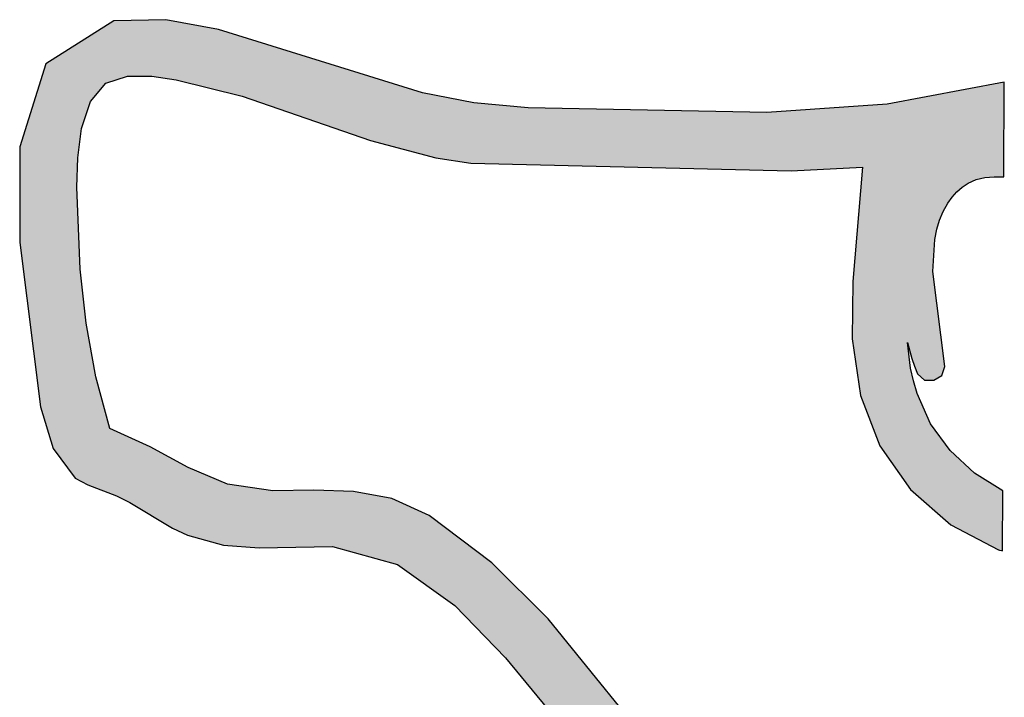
# Model space of a CAD drawing. Extents: x 1.5 to 29.6, y -198.1 to -103.6.
# Tile 4 of 35: x 1.5 to 6.2, y -171 to -167.8. Entities that reach past the tile are written whole.
import ezdxf

# ---------------------------------------------------------------- set-up
doc = ezdxf.new("R2010")
doc.units = 0
doc.layers.add('LAYER_3', color=7, linetype='CONTINUOUS')

# ---------------------------------------------------------------- blocks, each defined once
blk = doc.blocks.new('*U27')
at = {"layer": 'LAYER_3', "color": 1}
for points in [[(1.9871, -168.1212), (1.9689, -167.8489), (1.9871, -167.8373)], [(2.0004, -168.1167), (1.9871, -167.8373), (2.0004, -167.8371)], [(1.9871, -168.1212), (1.9871, -167.8373), (2.0004, -168.1167)], [(2.0524, -168.0993), (2.0004, -167.8371), (2.0524, -167.8361)], [(2.0004, -168.1167), (2.0004, -167.8371), (2.0524, -168.0993)], [(2.0642, -168.0994), (2.0524, -167.8361), (2.0642, -167.8358)], [(2.0524, -168.0993), (2.0524, -167.8361), (2.0642, -168.0994)], [(2.1595, -168.0998), (2.0642, -167.8358), (2.1595, -167.834)], [(2.0642, -168.0994), (2.0642, -167.8358), (2.1595, -168.0998)], [(2.1681, -168.0999), (2.1595, -167.834), (2.1681, -167.8338)], [(2.1595, -168.0998), (2.1595, -167.834), (2.1681, -168.0999)], [(2.2339, -168.1097), (2.1681, -167.8338), (2.2339, -167.8325)], [(2.1681, -168.0999), (2.1681, -167.8338), (2.2339, -168.1097)], [(2.2339, -168.1097), (2.2339, -167.8325), (2.2656, -168.1145)], [(2.2656, -168.1145), (2.2339, -167.8325), (2.2656, -167.8383)], [(1.9505, -168.1335), (1.902, -167.8915), (1.9505, -167.8606)], [(1.9689, -168.1273), (1.9505, -167.8606), (1.9689, -167.8489)], [(1.9505, -168.1335), (1.9505, -167.8606), (1.9689, -168.1273)], [(1.9689, -168.1273), (1.9689, -167.8489), (1.9871, -168.1212)], [(2.2656, -168.1145), (2.2656, -167.8383), (2.2833, -168.1171)], [(2.2833, -168.1171), (2.2656, -167.8383), (2.2833, -167.8416)], [(2.2833, -168.1171), (2.2833, -167.8416), (2.337, -168.1305)], [(2.337, -168.1305), (2.2833, -167.8416), (2.337, -167.8514)], [(2.337, -168.1305), (2.337, -167.8514), (2.3392, -168.1311)], [(2.3392, -168.1311), (2.337, -167.8514), (2.3392, -167.8518)], [(2.3392, -168.1311), (2.3392, -167.8518), (2.4838, -168.1672)], [(2.4838, -168.1672), (2.3392, -167.8518), (2.4838, -167.8783)], [(2.4838, -168.1672), (2.4838, -167.8783), (2.5067, -168.1729)], [(2.5067, -168.1729), (2.4838, -167.8783), (2.5067, -167.8854)], [(1.856, -168.2845), (1.8354, -167.9338), (1.856, -167.9207)], [(1.8639, -168.26), (1.856, -167.9207), (1.8639, -167.9157)], [(1.856, -168.2845), (1.856, -167.9207), (1.8639, -168.26)], [(1.8767, -168.2204), (1.8639, -167.9157), (1.8767, -167.9075)], [(1.8639, -168.26), (1.8639, -167.9157), (1.8767, -168.2204)], [(1.902, -168.1906), (1.8767, -167.9075), (1.902, -167.8915)], [(1.8767, -168.2204), (1.8767, -167.9075), (1.902, -168.1906)], [(1.902, -168.1906), (1.902, -167.8915), (1.9505, -168.1335)], [(2.5067, -168.1729), (2.5067, -167.8854), (2.5267, -168.1779)], [(2.5267, -168.1779), (2.5067, -167.8854), (2.5267, -167.8917)], [(2.5267, -168.1779), (2.5267, -167.8917), (2.5949, -168.1949)], [(2.5949, -168.1949), (2.5267, -167.8917), (2.5949, -167.9129)], [(2.5949, -168.1949), (2.5949, -167.9129), (2.6765, -168.223)], [(2.6765, -168.223), (2.5949, -167.9129), (2.6765, -167.9384)], [(1.8051, -170.0027), (1.6999, -168.02), (1.8051, -167.9531)], [(1.8126, -170.0067), (1.8051, -167.9531), (1.8126, -167.9483)], [(1.8051, -170.0027), (1.8051, -167.9531), (1.8126, -170.0067)], [(1.8167, -168.4858), (1.8126, -167.9483), (1.8167, -167.9457)], [(1.8126, -168.6256), (1.8126, -167.9483), (1.8167, -168.4858)], [(1.828, -168.4024), (1.8167, -167.9457), (1.828, -167.9385)], [(1.8167, -168.4858), (1.8167, -167.9457), (1.828, -168.4024)], [(1.8354, -168.3481), (1.828, -167.9385), (1.8354, -167.9338)], [(1.828, -168.4024), (1.828, -167.9385), (1.8354, -168.3481)], [(1.8354, -168.3481), (1.8354, -167.9338), (1.856, -168.2845)], [(2.6765, -168.223), (2.6765, -167.9384), (2.741, -168.2452)], [(2.741, -168.2452), (2.6765, -167.9384), (2.741, -167.9585)], [(2.741, -168.2452), (2.741, -167.9585), (2.9354, -168.3122)], [(2.9354, -168.3122), (2.741, -167.9585), (2.9354, -168.0191)], [(1.6999, -169.863), (1.665, -168.0422), (1.6999, -168.02)], [(1.6999, -169.863), (1.6999, -168.02), (1.8051, -170.0027)], [(2.9354, -168.3122), (2.9354, -168.0191), (3.0235, -168.3425)], [(3.0235, -168.3425), (2.9354, -168.0191), (3.0235, -168.0465)], [(1.665, -169.7479), (1.6398, -168.1227), (1.665, -168.0422)], [(1.665, -169.7479), (1.665, -168.0422), (1.6999, -169.863)], [(3.0235, -168.3425), (3.0235, -168.0465), (3.1221, -168.3765)], [(3.1221, -168.3765), (3.0235, -168.0465), (3.1221, -168.0773)], [(3.1221, -168.3765), (3.1221, -168.0773), (3.2029, -168.4043)], [(3.2029, -168.4043), (3.1221, -168.0773), (3.2029, -168.1025)], [(3.2029, -168.4043), (3.2029, -168.1025), (3.3033, -168.4311)], [(3.3033, -168.4311), (3.2029, -168.1025), (3.3033, -168.1338)], [(1.6398, -169.6646), (1.5422, -168.4342), (1.6398, -168.1227)], [(1.6398, -169.6646), (1.6398, -168.1227), (1.665, -169.7479)], [(3.3033, -168.4311), (3.3033, -168.1338), (3.3308, -168.4385)], [(3.3308, -168.4385), (3.3033, -168.1338), (3.3308, -168.1424)], [(3.3308, -168.4385), (3.3308, -168.1424), (3.4486, -168.47)], [(3.4486, -168.47), (3.3308, -168.1424), (3.4486, -168.1791)], [(6.0329, -168.6069), (6.0047, -168.1651), (6.0329, -168.1598)], [(6.0632, -168.593), (6.0329, -168.1598), (6.0632, -168.1541)], [(6.0329, -168.6069), (6.0329, -168.1598), (6.0632, -168.593)], [(6.0703, -168.5897), (6.0632, -168.1541), (6.0703, -168.1527)], [(6.0632, -168.593), (6.0632, -168.1541), (6.0703, -168.5897)], [(6.1119, -168.5798), (6.0703, -168.1527), (6.1119, -168.1449)], [(6.0703, -168.5897), (6.0703, -168.1527), (6.1119, -168.5798)], [(6.1564, -168.5757), (6.1119, -168.1449), (6.1564, -168.1366)], [(6.1119, -168.5798), (6.1119, -168.1449), (6.1564, -168.5757)], [(6.1771, -168.5759), (6.1564, -168.1366), (6.1771, -168.1327)], [(6.1564, -168.5757), (6.1564, -168.1366), (6.1771, -168.5759)], [(6.1816, -168.5759), (6.1771, -168.1327), (6.1816, -168.1319)], [(6.1771, -168.5759), (6.1771, -168.1327), (6.1816, -168.5759)], [(6.1817, -168.5759), (6.1816, -168.1319), (6.1817, -168.1318)], [(6.1816, -168.5759), (6.1816, -168.1319), (6.1817, -168.5759)], [(6.1825, -168.5759), (6.1817, -168.1318), (6.1825, -168.1317)], [(6.1817, -168.5759), (6.1817, -168.1318), (6.1825, -168.5759)], [(6.1913, -168.5759), (6.1825, -168.1317), (6.1913, -168.13)], [(6.1825, -168.5759), (6.1825, -168.1317), (6.1913, -168.5759)], [(6.196, -168.576), (6.1913, -168.13), (6.196, -168.1292)], [(6.1913, -168.5759), (6.1913, -168.13), (6.196, -168.576)], [(6.197, -168.576), (6.196, -168.1292), (6.197, -168.129)], [(6.196, -168.576), (6.196, -168.1292), (6.197, -168.576)], [(6.2025, -168.576), (6.197, -168.129), (6.2025, -168.1279)], [(6.197, -168.576), (6.197, -168.129), (6.2025, -168.576)], [(6.2025, -168.576), (6.2025, -168.1279), (6.2041, -168.1276)], [(3.4486, -168.47), (3.4486, -168.1791), (3.4815, -168.4787)], [(3.4815, -168.4787), (3.4486, -168.1791), (3.4815, -168.1853)], [(3.4815, -168.4787), (3.4815, -168.1853), (3.5126, -168.487)], [(3.5126, -168.487), (3.4815, -168.1853), (3.5126, -168.1912)], [(3.5126, -168.487), (3.5126, -168.1912), (3.6026, -168.5004)], [(3.6026, -168.5004), (3.5126, -168.1912), (3.6026, -168.2083)], [(3.6026, -168.5004), (3.6026, -168.2083), (3.6774, -168.5114)], [(3.6774, -168.5114), (3.6026, -168.2083), (3.6774, -168.2226)], [(5.7661, -169.436), (5.7606, -168.2108), (5.7661, -168.2098)], [(5.7735, -169.4583), (5.7661, -168.2098), (5.7735, -168.2084)], [(5.7661, -169.436), (5.7661, -168.2098), (5.7735, -169.4583)], [(5.7784, -169.4729), (5.7735, -168.2084), (5.7784, -168.2075)], [(5.7735, -169.4583), (5.7735, -168.2084), (5.7784, -169.4729)], [(5.7784, -169.4729), (5.7784, -168.2075), (5.7785, -169.473)], [(5.7785, -169.473), (5.7784, -168.2075), (5.7785, -168.2075)], [(5.7908, -169.5025), (5.7785, -168.2075), (5.7908, -168.2052)], [(5.7785, -169.473), (5.7785, -168.2075), (5.7908, -169.5025)], [(5.792, -169.5054), (5.7908, -168.2052), (5.792, -168.205)], [(5.7908, -169.5025), (5.7908, -168.2052), (5.792, -169.5054)], [(5.7935, -169.5088), (5.792, -168.205), (5.7935, -168.2047)], [(5.792, -169.5054), (5.792, -168.205), (5.7935, -169.5088)], [(5.7998, -169.5145), (5.7935, -168.2047), (5.7998, -168.2035)], [(5.7935, -169.5088), (5.7935, -168.2047), (5.7998, -169.5145)], [(5.8127, -169.526), (5.7998, -168.2035), (5.8127, -168.2011)], [(5.7998, -169.5145), (5.7998, -168.2035), (5.8127, -169.526)], [(5.8129, -169.5262), (5.8127, -168.2011), (5.8129, -168.201)], [(5.8127, -169.526), (5.8127, -168.2011), (5.8129, -169.5262)], [(5.8266, -169.5384), (5.8129, -168.201), (5.8266, -168.1985)], [(5.8129, -169.5262), (5.8129, -168.201), (5.8266, -169.5384)], [(5.8553, -169.539), (5.8266, -168.1985), (5.8553, -168.1931)], [(5.8266, -169.5384), (5.8266, -168.1985), (5.8553, -169.539)], [(5.8654, -169.5392), (5.8553, -168.1931), (5.8654, -168.1912)], [(5.8553, -169.539), (5.8553, -168.1931), (5.8654, -169.5392)], [(5.8707, -168.9444), (5.8654, -168.1912), (5.8707, -168.1902)], [(5.8654, -169.0244), (5.8654, -168.1912), (5.8707, -168.9444)], [(5.8754, -168.8734), (5.8707, -168.1902), (5.8754, -168.1893)], [(5.8707, -168.9444), (5.8707, -168.1902), (5.8754, -168.8734)], [(5.8854, -168.8246), (5.8754, -168.1893), (5.8854, -168.1874)], [(5.8754, -168.8734), (5.8754, -168.1893), (5.8854, -168.8246)], [(5.898, -168.7812), (5.8854, -168.1874), (5.898, -168.1851)], [(5.8854, -168.8246), (5.8854, -168.1874), (5.898, -168.7812)], [(5.9083, -168.7562), (5.898, -168.1851), (5.9083, -168.1831)], [(5.898, -168.7812), (5.898, -168.1851), (5.9083, -168.7562)], [(5.9147, -168.7407), (5.9083, -168.1831), (5.9147, -168.1819)], [(5.9083, -168.7562), (5.9083, -168.1831), (5.9147, -168.7407)], [(5.9219, -168.7276), (5.9147, -168.1819), (5.9219, -168.1806)], [(5.9147, -168.7407), (5.9147, -168.1819), (5.9219, -168.7276)], [(5.9367, -168.7008), (5.9219, -168.1806), (5.9367, -168.1778)], [(5.9219, -168.7276), (5.9219, -168.1806), (5.9367, -168.7008)], [(5.9477, -168.6852), (5.9367, -168.1778), (5.9477, -168.1757)], [(5.9367, -168.7008), (5.9367, -168.1778), (5.9477, -168.6852)], [(5.9505, -168.6813), (5.9477, -168.1757), (5.9505, -168.1752)], [(5.9477, -168.6852), (5.9477, -168.1757), (5.9505, -168.6813)], [(5.957, -168.6721), (5.9505, -168.1752), (5.957, -168.174)], [(5.9505, -168.6813), (5.9505, -168.1752), (5.957, -168.6721)], [(5.9795, -168.6474), (5.957, -168.174), (5.9795, -168.1698)], [(5.957, -168.6721), (5.957, -168.174), (5.9795, -168.6474)], [(6.0047, -168.626), (5.9795, -168.1698), (6.0047, -168.1651)], [(5.9795, -168.6474), (5.9795, -168.1698), (6.0047, -168.626)], [(6.0047, -168.626), (6.0047, -168.1651), (6.0329, -168.6069)], [(3.6774, -168.5114), (3.6774, -168.2226), (3.6918, -168.5118)], [(3.6918, -168.5118), (3.6774, -168.2226), (3.6918, -168.2253)], [(3.6918, -168.5118), (3.6918, -168.2253), (3.7782, -168.5139)], [(3.7782, -168.5139), (3.6918, -168.2253), (3.7782, -168.2333)], [(3.7782, -168.5139), (3.7782, -168.2333), (3.8415, -168.5154)], [(3.8415, -168.5154), (3.7782, -168.2333), (3.8415, -168.2392)], [(3.8415, -168.5154), (3.8415, -168.2392), (3.9494, -168.518)], [(3.9494, -168.518), (3.8415, -168.2392), (3.9494, -168.2491)], [(3.9494, -168.518), (3.9494, -168.2491), (4.0449, -168.5203)], [(4.0449, -168.5203), (3.9494, -168.2491), (4.0449, -168.2511)], [(4.0449, -168.5203), (4.0449, -168.2511), (4.3913, -168.5286)], [(4.3913, -168.5286), (4.0449, -168.2511), (4.3913, -168.2581)], [(5.2933, -168.5427), (5.264, -168.2589), (5.2933, -168.2569)], [(5.3164, -168.5415), (5.2933, -168.2569), (5.3164, -168.2552)], [(5.2933, -168.5427), (5.2933, -168.2569), (5.3164, -168.5415)], [(5.4315, -168.5352), (5.3164, -168.2552), (5.4315, -168.2471)], [(5.3164, -168.5415), (5.3164, -168.2552), (5.4315, -168.5352)], [(5.4842, -168.5324), (5.4315, -168.2471), (5.4842, -168.2434)], [(5.4315, -168.5352), (5.4315, -168.2471), (5.4842, -168.5324)], [(5.4862, -168.5323), (5.4842, -168.2434), (5.4862, -168.2433)], [(5.4842, -168.5324), (5.4842, -168.2434), (5.4862, -168.5323)], [(5.516, -168.5306), (5.4862, -168.2433), (5.516, -168.2412)], [(5.4862, -168.5323), (5.4862, -168.2433), (5.516, -168.5306)], [(5.5176, -168.5305), (5.516, -168.2412), (5.5176, -168.2411)], [(5.516, -168.5306), (5.516, -168.2412), (5.5176, -168.5305)], [(5.523, -168.5303), (5.5176, -168.2411), (5.523, -168.2407)], [(5.5176, -168.5305), (5.5176, -168.2411), (5.523, -168.5303)], [(5.532, -168.5298), (5.523, -168.2407), (5.532, -168.24)], [(5.523, -168.5303), (5.523, -168.2407), (5.532, -168.5298)], [(5.5398, -169.6543), (5.532, -168.24), (5.5398, -168.2395)], [(5.532, -169.6342), (5.532, -168.24), (5.5398, -169.6543)], [(5.5685, -169.7287), (5.5398, -168.2395), (5.5685, -168.2375)], [(5.5398, -169.6543), (5.5398, -168.2395), (5.5685, -169.7287)], [(5.603, -169.8181), (5.5685, -168.2375), (5.603, -168.2351)], [(5.5685, -169.7287), (5.5685, -168.2375), (5.603, -169.8181)], [(5.6154, -169.8501), (5.603, -168.2351), (5.6154, -168.2342)], [(5.603, -169.8181), (5.603, -168.2351), (5.6154, -169.8501)], [(5.6257, -169.8647), (5.6154, -168.2342), (5.6257, -168.2335)], [(5.6154, -169.8501), (5.6154, -168.2342), (5.6257, -169.8647)], [(5.6427, -169.889), (5.6257, -168.2335), (5.6427, -168.2323)], [(5.6257, -169.8647), (5.6257, -168.2335), (5.6427, -169.889)], [(5.6488, -169.8976), (5.6427, -168.2323), (5.6488, -168.2318)], [(5.6427, -169.889), (5.6427, -168.2323), (5.6488, -169.8976)], [(5.6629, -169.9177), (5.6488, -168.2318), (5.6629, -168.2292)], [(5.6488, -169.8976), (5.6488, -168.2318), (5.6629, -169.9177)], [(5.6789, -169.9404), (5.6629, -168.2292), (5.6789, -168.2262)], [(5.6629, -169.9177), (5.6629, -168.2292), (5.6789, -169.9404)], [(5.6949, -169.9632), (5.6789, -168.2262), (5.6949, -168.2232)], [(5.6789, -169.9404), (5.6789, -168.2262), (5.6949, -169.9632)], [(5.7, -169.9704), (5.6949, -168.2232), (5.7, -168.2222)], [(5.6949, -169.9632), (5.6949, -168.2232), (5.7, -169.9704)], [(5.7115, -169.9867), (5.7, -168.2222), (5.7115, -168.2201)], [(5.7, -169.9704), (5.7, -168.2222), (5.7115, -169.9867)], [(5.7451, -170.0346), (5.7115, -168.2201), (5.7451, -168.2138)], [(5.7115, -169.9867), (5.7115, -168.2201), (5.7451, -170.0346)], [(5.7489, -169.3736), (5.7451, -168.2138), (5.7489, -168.2131)], [(5.7451, -169.3602), (5.7451, -168.2138), (5.7489, -169.3736)], [(5.7534, -169.39), (5.7489, -168.2131), (5.7534, -168.2122)], [(5.7489, -169.3736), (5.7489, -168.2131), (5.7534, -169.39)], [(5.7605, -169.416), (5.7534, -168.2122), (5.7605, -168.2109)], [(5.7534, -169.39), (5.7534, -168.2122), (5.7605, -169.416)], [(5.7606, -169.4163), (5.7605, -168.2109), (5.7606, -168.2108)], [(5.7605, -169.416), (5.7605, -168.2109), (5.7606, -169.4163)], [(5.7606, -169.4163), (5.7606, -168.2108), (5.7661, -169.436)], [(4.3913, -168.5286), (4.3913, -168.2581), (4.4942, -168.5311)], [(4.4942, -168.5311), (4.3913, -168.2581), (4.4942, -168.2601)], [(4.4942, -168.5311), (4.4942, -168.2601), (4.5703, -168.533)], [(4.5703, -168.533), (4.4942, -168.2601), (4.5703, -168.2617)], [(4.5703, -168.533), (4.5703, -168.2617), (4.6082, -168.5339)], [(4.6082, -168.5339), (4.5703, -168.2617), (4.6082, -168.2624)], [(4.6082, -168.5339), (4.6082, -168.2624), (4.6245, -168.5343)], [(4.6245, -168.5343), (4.6082, -168.2624), (4.6245, -168.2628)], [(4.6245, -168.5343), (4.6245, -168.2628), (4.6619, -168.5352)], [(4.6619, -168.5352), (4.6245, -168.2628), (4.6619, -168.2635)], [(4.6619, -168.5352), (4.6619, -168.2635), (4.6816, -168.5356)], [(4.6816, -168.5356), (4.6619, -168.2635), (4.6816, -168.2639)], [(4.6816, -168.5356), (4.6816, -168.2639), (4.7443, -168.5372)], [(4.7443, -168.5372), (4.6816, -168.2639), (4.7443, -168.2652)], [(4.7443, -168.5372), (4.7443, -168.2652), (4.7642, -168.5376)], [(4.7642, -168.5376), (4.7443, -168.2652), (4.7642, -168.2656)], [(4.7642, -168.5376), (4.7642, -168.2656), (4.7978, -168.5385)], [(4.7978, -168.5385), (4.7642, -168.2656), (4.7978, -168.2662)], [(4.7978, -168.5385), (4.7978, -168.2662), (4.8065, -168.5387)], [(4.8065, -168.5387), (4.7978, -168.2662), (4.8065, -168.2664)], [(4.8065, -168.5387), (4.8065, -168.2664), (4.8146, -168.5389)], [(4.8146, -168.5389), (4.8065, -168.2664), (4.8146, -168.2666)], [(4.8146, -168.5389), (4.8146, -168.2666), (4.8222, -168.539)], [(4.8222, -168.539), (4.8146, -168.2666), (4.8222, -168.2667)], [(4.8222, -168.539), (4.8222, -168.2667), (4.8248, -168.5391)], [(4.8248, -168.5391), (4.8222, -168.2667), (4.8248, -168.2668)], [(4.8248, -168.5391), (4.8248, -168.2668), (4.8294, -168.5392)], [(4.8294, -168.5392), (4.8248, -168.2668), (4.8294, -168.2669)], [(4.8294, -168.5392), (4.8294, -168.2669), (4.8462, -168.5396)], [(4.8462, -168.5396), (4.8294, -168.2669), (4.8462, -168.2672)], [(4.8462, -168.5396), (4.8462, -168.2672), (4.8586, -168.5399)], [(4.8586, -168.5399), (4.8462, -168.2672), (4.8586, -168.2675)], [(4.8586, -168.5399), (4.8586, -168.2675), (4.8641, -168.5401)], [(4.8641, -168.5401), (4.8586, -168.2675), (4.8641, -168.2676)], [(4.8641, -168.5401), (4.8641, -168.2676), (4.8829, -168.5405)], [(4.8829, -168.5405), (4.8641, -168.2676), (4.8829, -168.268)], [(4.8829, -168.5405), (4.8829, -168.268), (4.9025, -168.541)], [(4.9025, -168.541), (4.8829, -168.268), (4.9025, -168.2684)], [(4.9025, -168.541), (4.9025, -168.2684), (4.9151, -168.5413)], [(4.9151, -168.5413), (4.9025, -168.2684), (4.9151, -168.2686)], [(4.9151, -168.5413), (4.9151, -168.2686), (4.9351, -168.5418)], [(4.9351, -168.5418), (4.9151, -168.2686), (4.9351, -168.269)], [(4.9351, -168.5418), (4.9351, -168.269), (4.9537, -168.5422)], [(4.9537, -168.5422), (4.9351, -168.269), (4.9537, -168.2694)], [(4.9537, -168.5422), (4.9537, -168.2694), (4.9631, -168.5424)], [(4.9631, -168.5424), (4.9537, -168.2694), (4.9631, -168.2696)], [(4.9631, -168.5424), (4.9631, -168.2696), (4.9737, -168.5427)], [(4.9737, -168.5427), (4.9631, -168.2696), (4.9737, -168.2698)], [(4.9737, -168.5427), (4.9737, -168.2698), (4.979, -168.5428)], [(4.979, -168.5428), (4.9737, -168.2698), (4.979, -168.2699)], [(4.979, -168.5428), (4.979, -168.2699), (5.0166, -168.5437)], [(5.0166, -168.5437), (4.979, -168.2699), (5.0166, -168.2707)], [(5.0166, -168.5437), (5.0166, -168.2707), (5.05, -168.5445)], [(5.05, -168.5445), (5.0166, -168.2707), (5.05, -168.2713)], [(5.05, -168.5445), (5.05, -168.2713), (5.0792, -168.5452)], [(5.0792, -168.5452), (5.05, -168.2713), (5.0792, -168.2719)], [(5.098, -168.5457), (5.0792, -168.2719), (5.098, -168.2706)], [(5.0792, -168.5452), (5.0792, -168.2719), (5.098, -168.5457)], [(5.1334, -168.5465), (5.098, -168.2706), (5.1334, -168.2681)], [(5.098, -168.5457), (5.098, -168.2706), (5.1334, -168.5465)], [(5.1954, -168.548), (5.1334, -168.2681), (5.1954, -168.2637)], [(5.1334, -168.5465), (5.1334, -168.2681), (5.1954, -168.548)], [(5.264, -168.5443), (5.1954, -168.2637), (5.264, -168.2589)], [(5.1954, -168.548), (5.1954, -168.2637), (5.264, -168.5443)], [(5.264, -168.5443), (5.264, -168.2589), (5.2933, -168.5427)], [(1.5422, -168.8886), (1.542, -168.8866), (1.5422, -168.4342)], [(1.5422, -168.8886), (1.5422, -168.4342), (1.6398, -169.6646)], [(5.532, -169.6342), (5.523, -168.6369), (5.532, -168.5298)], [(1.8126, -170.0067), (1.8126, -168.6256), (1.8167, -170.009)], [(1.8167, -170.009), (1.8126, -168.6256), (1.8167, -168.7284)], [(5.523, -169.6108), (5.5176, -168.7007), (5.523, -168.6369)], [(5.523, -169.6108), (5.523, -168.6369), (5.532, -169.6342)], [(5.516, -169.5623), (5.4862, -169.0725), (5.516, -168.7203)], [(5.5176, -169.5737), (5.516, -168.7203), (5.5176, -168.7007)], [(5.516, -169.5623), (5.516, -168.7203), (5.5176, -169.5737)], [(5.5176, -169.5737), (5.5176, -168.7007), (5.523, -169.6108)], [(1.8167, -170.009), (1.8167, -168.7284), (1.828, -170.0152)], [(1.828, -170.0152), (1.8167, -168.7284), (1.828, -169.0127)], [(1.828, -170.0152), (1.828, -169.0127), (1.8354, -170.0192)], [(1.8354, -170.0192), (1.828, -169.0127), (1.8354, -169.0803)], [(5.8654, -169.5392), (5.8654, -169.0244), (5.8707, -169.5393)], [(5.8707, -169.5393), (5.8654, -169.0244), (5.8707, -169.0668)], [(1.8354, -170.0192), (1.8354, -169.0803), (1.856, -170.0305)], [(1.856, -170.0305), (1.8354, -169.0803), (1.856, -169.2687)], [(5.4862, -169.3577), (5.4842, -169.3435), (5.4862, -169.0725)], [(5.4862, -169.3577), (5.4862, -169.0725), (5.516, -169.5623)], [(5.8707, -169.5393), (5.8707, -169.0668), (5.8754, -169.5364)], [(5.8754, -169.5364), (5.8707, -169.0668), (5.8754, -169.1045)], [(5.8754, -169.5364), (5.8754, -169.1045), (5.8854, -169.5303)], [(5.8854, -169.5303), (5.8754, -169.1045), (5.8854, -169.184)], [(5.8854, -169.5303), (5.8854, -169.184), (5.898, -169.5226)], [(5.898, -169.5226), (5.8854, -169.184), (5.898, -169.2843)], [(1.856, -170.0305), (1.856, -169.2687), (1.8639, -170.0348)], [(1.8639, -170.0348), (1.856, -169.2687), (1.8639, -169.3123)], [(1.8639, -170.0348), (1.8639, -169.3123), (1.8767, -170.0396)], [(1.8767, -170.0396), (1.8639, -169.3123), (1.8767, -169.3829)], [(5.898, -169.5226), (5.898, -169.2843), (5.9083, -169.5163)], [(5.9083, -169.5163), (5.898, -169.2843), (5.9083, -169.3662)], [(5.7451, -170.0346), (5.7451, -169.3602), (5.7489, -170.0399)], [(5.7489, -170.0399), (5.7451, -169.3602), (5.7489, -169.3892)], [(5.9083, -169.5163), (5.9083, -169.3662), (5.9147, -169.4965)], [(5.9147, -169.4965), (5.9083, -169.3662), (5.9147, -169.4167)], [(1.8767, -170.0396), (1.8767, -169.3829), (1.902, -170.0492)], [(1.902, -170.0492), (1.8767, -169.3829), (1.902, -169.5223)], [(5.7489, -170.0399), (5.7489, -169.3892), (5.7534, -170.0463)], [(5.7534, -170.0463), (5.7489, -169.3892), (5.7534, -169.4247)], [(5.9147, -169.4965), (5.9147, -169.4167), (5.9219, -169.4741)], [(5.7534, -170.0463), (5.7534, -169.4247), (5.7605, -170.0565)], [(5.7605, -170.0565), (5.7534, -169.4247), (5.7605, -169.4809)], [(5.7605, -170.0565), (5.7605, -169.4809), (5.7606, -170.0566)], [(5.7606, -170.0566), (5.7605, -169.4809), (5.7606, -169.4816)], [(5.7606, -170.0566), (5.7606, -169.4816), (5.7661, -170.0614)], [(5.7661, -170.0614), (5.7606, -169.4816), (5.7661, -169.507)], [(5.7661, -170.0614), (5.7661, -169.507), (5.7735, -170.0679)], [(5.7735, -170.0679), (5.7661, -169.507), (5.7735, -169.542)], [(1.902, -170.0492), (1.902, -169.5223), (1.9505, -170.0676)], [(1.9505, -170.0676), (1.902, -169.5223), (1.9505, -169.7007)], [(5.7735, -170.0679), (5.7735, -169.542), (5.7784, -170.0722)], [(5.7784, -170.0722), (5.7735, -169.542), (5.7784, -169.5589)], [(5.7784, -170.0722), (5.7784, -169.5589), (5.7785, -170.0722)], [(5.7785, -170.0722), (5.7784, -169.5589), (5.7785, -169.5591)], [(5.7785, -170.0722), (5.7785, -169.5591), (5.7908, -170.0831)], [(5.7908, -170.0831), (5.7785, -169.5591), (5.7908, -169.6021)], [(5.7908, -170.0831), (5.7908, -169.6021), (5.792, -170.0841)], [(5.792, -170.0841), (5.7908, -169.6021), (5.792, -169.6048)], [(5.792, -170.0841), (5.792, -169.6048), (5.7935, -170.0854)], [(5.7935, -170.0854), (5.792, -169.6048), (5.7935, -169.608)], [(5.7935, -170.0854), (5.7935, -169.608), (5.7998, -170.0909)], [(5.7998, -170.0909), (5.7935, -169.608), (5.7998, -169.6219)], [(5.7998, -170.0909), (5.7998, -169.6219), (5.8127, -170.1023)], [(5.8127, -170.1023), (5.7998, -169.6219), (5.8127, -169.6506)], [(5.8127, -170.1023), (5.8127, -169.6506), (5.8129, -170.1024)], [(5.8129, -170.1024), (5.8127, -169.6506), (5.8129, -169.6509)], [(5.8129, -170.1024), (5.8129, -169.6509), (5.8266, -170.1144)], [(5.8266, -170.1144), (5.8129, -169.6509), (5.8266, -169.6812)], [(1.9505, -170.0676), (1.9505, -169.7007), (1.9689, -170.0745)], [(1.9689, -170.0745), (1.9505, -169.7007), (1.9689, -169.7683)], [(5.8266, -170.1144), (5.8266, -169.6812), (5.8553, -170.1396)], [(5.8553, -170.1396), (5.8266, -169.6812), (5.8553, -169.7448)], [(5.8553, -170.1396), (5.8553, -169.7448), (5.8654, -170.1484)], [(5.8654, -170.1484), (5.8553, -169.7448), (5.8654, -169.7586)], [(1.9689, -170.0745), (1.9689, -169.7683), (1.9871, -170.0814)], [(1.9871, -170.0814), (1.9689, -169.7683), (1.9871, -169.7765)], [(1.9871, -170.0814), (1.9871, -169.7765), (2.0004, -170.0865)], [(2.0004, -170.0865), (1.9871, -169.7765), (2.0004, -169.7824)], [(2.0004, -170.0865), (2.0004, -169.7824), (2.0524, -170.1123)], [(2.0524, -170.1123), (2.0004, -169.7824), (2.0524, -169.8058)], [(5.8654, -170.1484), (5.8654, -169.7586), (5.8707, -170.1531)], [(5.8707, -170.1531), (5.8654, -169.7586), (5.8707, -169.7659)], [(5.8707, -170.1531), (5.8707, -169.7659), (5.8754, -170.1572)], [(5.8754, -170.1572), (5.8707, -169.7659), (5.8754, -169.7725)], [(5.8754, -170.1572), (5.8754, -169.7725), (5.8854, -170.166)], [(5.8854, -170.166), (5.8754, -169.7725), (5.8854, -169.7862)], [(5.8854, -170.166), (5.8854, -169.7862), (5.898, -170.177)], [(5.898, -170.177), (5.8854, -169.7862), (5.898, -169.8036)], [(2.0524, -170.1123), (2.0524, -169.8058), (2.0642, -170.1182)], [(2.0642, -170.1182), (2.0524, -169.8058), (2.0642, -169.8111)], [(2.0642, -170.1182), (2.0642, -169.8111), (2.1595, -170.1755)], [(2.1595, -170.1755), (2.0642, -169.8111), (2.1595, -169.8539)], [(5.898, -170.177), (5.898, -169.8036), (5.9083, -170.1861)], [(5.9083, -170.1861), (5.898, -169.8036), (5.9083, -169.8178)], [(5.9083, -170.1861), (5.9083, -169.8178), (5.9147, -170.1916)], [(5.9147, -170.1916), (5.9083, -169.8178), (5.9147, -169.8266)], [(5.9147, -170.1916), (5.9147, -169.8266), (5.9219, -170.1979)], [(5.9219, -170.1979), (5.9147, -169.8266), (5.9219, -169.8365)], [(5.9219, -170.1979), (5.9219, -169.8365), (5.9367, -170.2109)], [(5.9367, -170.2109), (5.9219, -169.8365), (5.9367, -169.8569)], [(2.1595, -170.1755), (2.1595, -169.8539), (2.1681, -170.1806)], [(2.1681, -170.1806), (2.1595, -169.8539), (2.1681, -169.8586)], [(2.1681, -170.1806), (2.1681, -169.8586), (2.2339, -170.2201)], [(2.2339, -170.2201), (2.1681, -169.8586), (2.2339, -169.8944)], [(5.9367, -170.2109), (5.9367, -169.8569), (5.9477, -170.2206)], [(5.9477, -170.2206), (5.9367, -169.8569), (5.9477, -169.8721)], [(5.9477, -170.2206), (5.9477, -169.8721), (5.9505, -170.223)], [(5.9505, -170.223), (5.9477, -169.8721), (5.9505, -169.8746)], [(5.9505, -170.223), (5.9505, -169.8746), (5.957, -170.2264)], [(5.957, -170.2264), (5.9505, -169.8746), (5.957, -169.8807)], [(5.957, -170.2264), (5.957, -169.8807), (5.9795, -170.2383)], [(5.9795, -170.2383), (5.957, -169.8807), (5.9795, -169.9016)], [(2.2339, -170.2201), (2.2339, -169.8944), (2.2656, -170.2392)], [(2.2656, -170.2392), (2.2339, -169.8944), (2.2656, -169.9117)], [(2.2656, -170.2392), (2.2656, -169.9117), (2.2833, -170.2475)], [(2.2833, -170.2475), (2.2656, -169.9117), (2.2833, -169.9213)], [(2.2833, -170.2475), (2.2833, -169.9213), (2.337, -170.2725)], [(2.337, -170.2725), (2.2833, -169.9213), (2.337, -169.9505)], [(5.9795, -170.2383), (5.9795, -169.9016), (6.0047, -170.2515)], [(6.0047, -170.2515), (5.9795, -169.9016), (6.0047, -169.925)], [(6.0047, -170.2515), (6.0047, -169.925), (6.0329, -170.2664)], [(6.0329, -170.2664), (6.0047, -169.925), (6.0329, -169.9513)], [(2.337, -170.2725), (2.337, -169.9505), (2.3392, -170.2731)], [(2.3392, -170.2731), (2.337, -169.9505), (2.3392, -169.9517)], [(2.3392, -170.2731), (2.3392, -169.9517), (2.4838, -170.313)], [(2.4838, -170.313), (2.3392, -169.9517), (2.4838, -170.0131)], [(6.0329, -170.2664), (6.0329, -169.9513), (6.0632, -170.2823)], [(6.0632, -170.2823), (6.0329, -169.9513), (6.0632, -169.9794)], [(6.0632, -170.2823), (6.0632, -169.9794), (6.0703, -170.286)], [(6.0703, -170.286), (6.0632, -169.9794), (6.0703, -169.9838)], [(2.4838, -170.313), (2.4838, -170.0131), (2.5067, -170.3193)], [(2.5067, -170.3193), (2.4838, -170.0131), (2.5067, -170.0228)], [(2.5067, -170.3193), (2.5067, -170.0228), (2.5267, -170.3208)], [(2.5267, -170.3208), (2.5067, -170.0228), (2.5267, -170.0313)], [(6.0703, -170.286), (6.0703, -169.9838), (6.1119, -170.3079)], [(6.1119, -170.3079), (6.0703, -169.9838), (6.1119, -170.0096)], [(6.1119, -170.3079), (6.1119, -170.0096), (6.1564, -170.3313)], [(6.1564, -170.3313), (6.1119, -170.0096), (6.1564, -170.0371)], [(2.5267, -170.3208), (2.5267, -170.0313), (2.5949, -170.3258)], [(2.5949, -170.3258), (2.5267, -170.0313), (2.5949, -170.0412)], [(2.5949, -170.3258), (2.5949, -170.0412), (2.6765, -170.3317)], [(2.6765, -170.3317), (2.5949, -170.0412), (2.6765, -170.053)], [(2.6765, -170.3317), (2.6765, -170.053), (2.741, -170.3308)], [(2.741, -170.3308), (2.6765, -170.053), (2.741, -170.0624)], [(2.9354, -170.328), (2.741, -170.0624), (2.9354, -170.0587)], [(2.741, -170.3308), (2.741, -170.0624), (2.9354, -170.328)], [(2.9354, -170.328), (2.9354, -170.0587), (3.0235, -170.3268)], [(3.0235, -170.3268), (2.9354, -170.0587), (3.0235, -170.0618)], [(3.0235, -170.3268), (3.0235, -170.0618), (3.1221, -170.3539)], [(3.1221, -170.3539), (3.0235, -170.0618), (3.1221, -170.0652)], [(3.1221, -170.3539), (3.1221, -170.0652), (3.2029, -170.3761)], [(3.2029, -170.3761), (3.1221, -170.0652), (3.2029, -170.0806)], [(6.1564, -170.3313), (6.1564, -170.0371), (6.1771, -170.3422)], [(6.1771, -170.3422), (6.1564, -170.0371), (6.1771, -170.0499)], [(6.1771, -170.3422), (6.1771, -170.0499), (6.1816, -170.3435)], [(6.1816, -170.3435), (6.1771, -170.0499), (6.1816, -170.0527)], [(6.1816, -170.3435), (6.1816, -170.0527), (6.1817, -170.3436)], [(6.1817, -170.3436), (6.1816, -170.0527), (6.1817, -170.0528)], [(6.1817, -170.3436), (6.1817, -170.0528), (6.1825, -170.3437)], [(6.1825, -170.3437), (6.1817, -170.0528), (6.1825, -170.0532)], [(6.1825, -170.3437), (6.1825, -170.0532), (6.1913, -170.3454)], [(6.1913, -170.3454), (6.1825, -170.0532), (6.1913, -170.0587)], [(6.1913, -170.3454), (6.1913, -170.0587), (6.196, -170.3468)], [(6.196, -170.3468), (6.1913, -170.0587), (6.196, -170.0616)], [(6.196, -170.3468), (6.196, -170.0616), (6.197, -170.0622)], [(3.2029, -170.3761), (3.2029, -170.0806), (3.3033, -170.4037)], [(3.3033, -170.4037), (3.2029, -170.0806), (3.3033, -170.0997)], [(3.3033, -170.4037), (3.3033, -170.0997), (3.3308, -170.4112)], [(3.3308, -170.4112), (3.3033, -170.0997), (3.3308, -170.1122)], [(3.3308, -170.4112), (3.3308, -170.1122), (3.4486, -170.4954)], [(3.4486, -170.4954), (3.3308, -170.1122), (3.4486, -170.1653)], [(3.4486, -170.4954), (3.4486, -170.1653), (3.4815, -170.5188)], [(3.4815, -170.5188), (3.4486, -170.1653), (3.4815, -170.1801)], [(3.4815, -170.5188), (3.4815, -170.1801), (3.5126, -170.541)], [(3.5126, -170.541), (3.4815, -170.1801), (3.5126, -170.2034)], [(3.5126, -170.541), (3.5126, -170.2034), (3.6026, -170.6053)], [(3.6026, -170.6053), (3.5126, -170.2034), (3.6026, -170.271)], [(3.6026, -170.6053), (3.6026, -170.271), (3.6774, -170.6831)], [(3.6774, -170.6831), (3.6026, -170.271), (3.6774, -170.3271)], [(3.6774, -170.6831), (3.6774, -170.3271), (3.6918, -170.6981)], [(3.6918, -170.6981), (3.6774, -170.3271), (3.6918, -170.3379)], [(3.6918, -170.6981), (3.6918, -170.3379), (3.7782, -170.7879)], [(3.7782, -170.7879), (3.6918, -170.3379), (3.7782, -170.4027)], [(3.7782, -170.7879), (3.7782, -170.4027), (3.8415, -170.8537)], [(3.8415, -170.8537), (3.7782, -170.4027), (3.8415, -170.4659)], [(3.8415, -170.8537), (3.8415, -170.4659), (3.9494, -170.9842)], [(3.9494, -170.9842), (3.8415, -170.4659), (3.9494, -170.5736)], [(3.9494, -170.9842), (3.9494, -170.5736), (4.0449, -171.0997)], [(4.0449, -171.0997), (3.9494, -170.5736), (4.0449, -170.669)], [(4.0449, -171.0997), (4.0449, -170.669), (4.3913, -171.5185)], [(4.3913, -171.5185), (4.0449, -170.669), (4.3913, -171.0957)]]:
    blk.add_solid(points, dxfattribs=at)
blk = doc.blocks.new('BLOCK_2')
at = {"layer": 'LAYER_3'}
for points in [[(5.0792, -168.2719), (3.9494, -168.2491), (3.6918, -168.2253), (3.4486, -168.1791), (2.4838, -167.8783), (2.2339, -167.8325), (1.9871, -167.8373), (1.665, -168.0422), (1.5422, -168.4342), (1.542, -168.8866), (1.6398, -169.6646), (1.6999, -169.863), (1.8051, -170.0027), (1.8639, -170.0348), (2.0004, -170.0865), (2.0642, -170.1182), (2.2656, -170.2392), (2.337, -170.2725), (2.5067, -170.3193), (2.6765, -170.3317), (3.0235, -170.3268), (3.3308, -170.4112), (3.6026, -170.6053), (3.8415, -170.8537), (4.3913, -171.5185)], [(4.6082, -171.3629), (4.0449, -170.669), (3.7782, -170.4027), (3.4815, -170.1801), (3.3033, -170.0997), (3.1221, -170.0652), (2.9354, -170.0587), (2.741, -170.0624), (2.5267, -170.0313), (2.3392, -169.9517), (2.1595, -169.8539), (1.9689, -169.7683), (1.902, -169.5223), (1.856, -169.2687), (1.828, -169.0127), (1.8126, -168.6256), (1.8167, -168.4858), (1.8354, -168.3481), (1.8767, -168.2204), (1.9505, -168.1335), (2.0524, -168.0993), (2.1681, -168.0999), (2.2833, -168.1171), (2.5949, -168.1949), (3.2029, -168.4043), (3.5126, -168.487), (3.6774, -168.5114), (5.1954, -168.548), (5.532, -168.5298), (5.4862, -169.0725), (5.4842, -169.3435), (5.523, -169.6108), (5.6154, -169.8501), (5.7605, -170.0565), (5.9505, -170.223), (6.1771, -170.3422), (6.1817, -170.3436), (6.1913, -170.3454), (6.196, -170.3468), (6.197, -170.0622), (6.0632, -169.9794), (5.9477, -169.8721), (5.8553, -169.7448), (5.7908, -169.6021), (5.7735, -169.542), (5.7606, -169.4816), (5.7451, -169.3602), (5.7661, -169.436), (5.7785, -169.473), (5.7935, -169.5088), (5.8266, -169.5384), (5.8707, -169.5393), (5.9083, -169.5163), (5.9219, -169.4741), (5.8654, -169.0244), (5.8754, -168.8734), (5.8854, -168.8246), (5.898, -168.7812), (5.9147, -168.7407), (5.9367, -168.7008), (5.957, -168.6721), (5.9795, -168.6474), (6.0047, -168.626), (6.0329, -168.6069), (6.0703, -168.5897), (6.1119, -168.5798), (6.1564, -168.5757), (6.2025, -168.576), (6.2041, -168.1276), (5.6488, -168.2318), (5.0792, -168.2719)]]:
    blk.add_lwpolyline(points, dxfattribs=at)
at = {"layer": 'LAYER_3', "color": 1}
blk.add_blockref('*U27', (0, 0), dxfattribs=at)

msp = doc.modelspace()

# ---------------------------------------------------------------- block references
at = {"layer": 'LAYER_3'}
msp.add_blockref('BLOCK_2', (0, 0), dxfattribs=at)

doc.saveas('drawing.dxf')
